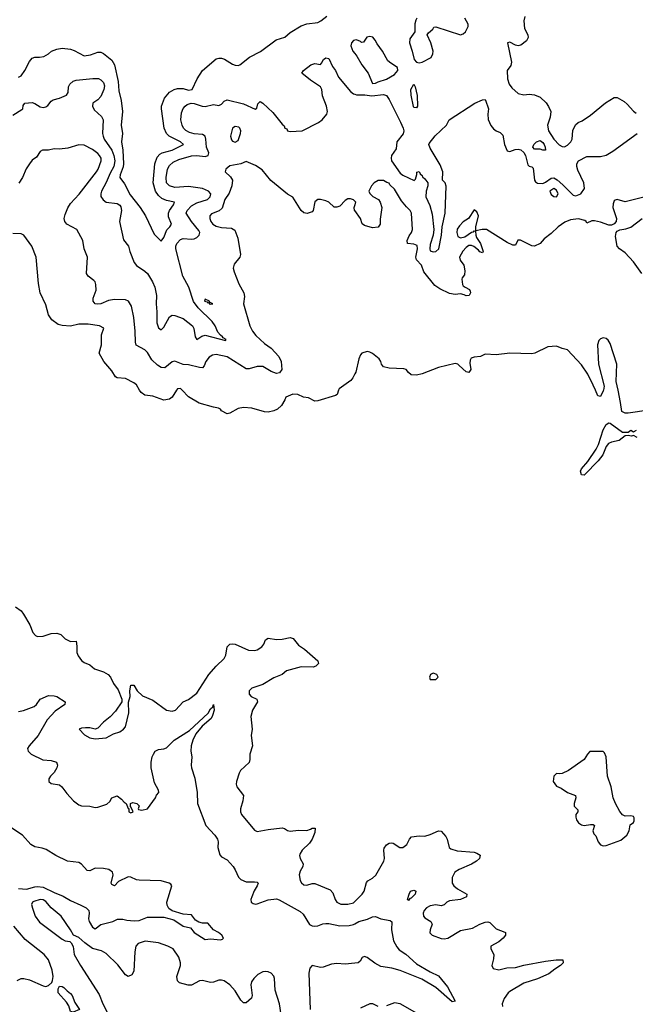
# Model space of a CAD drawing. Header units: inches. Extents: x 1384664 to 1536621, y 460766 to 646467.
# Tile 243 of 256: x 1477560 to 1482043, y 505527 to 512699. Entities that reach past the tile are written whole.
import ezdxf

# ---------------------------------------------------------------- set-up
doc = ezdxf.new("R2010")
doc.units = ezdxf.units.IN
doc.header["$MEASUREMENT"] = 0
for name, color, linetype in [('B4570', 7, 'Continuous'), ('B4571', 7, 'Continuous'), ('B4580', 7, 'Continuous'), ('B4581', 7, 'Continuous')]:
    doc.layers.add(name, color=color, linetype=linetype)

msp = doc.modelspace()

# ---------------------------------------------------------------- linework, layer by layer
at = {"layer": 'B4570', "color": 5}
for points, elevation in [([(1478702.7, 510000), (1478670.2, 509950), (1478650, 509934), (1478610, 509928.1), (1478530, 509957), (1478470, 509965), (1478443.5, 509983.5), (1478433.4, 510000)], 680), ([(1479882.2, 510000), (1479870.8, 509970), (1479859, 509961), (1479730, 509922), (1479710, 509921.6), (1479663.6, 509943.6), (1479626, 509950), (1479586, 509970), (1479550, 509971.8), (1479498, 509950), (1479491.3, 509930), (1479466, 509890), (1479437.3, 509862.7), (1479410.3, 509849.7), (1479370, 509840.5), (1479342, 509842), (1479250, 509869.5), (1479190, 509875.1), (1479150, 509867.3), (1479090, 509834), (1479070, 509829.2), (1479029.4, 509849.4), (1479022, 509862), (1479008, 509870), (1478970, 509875.6), (1478865.8, 509905.8), (1478790, 509952.6), (1478742.4, 510000)], 680), ([(1477530, 508423.2), (1477570, 508393.2), (1477588.6, 508370), (1477632.6, 508290), (1477655.9, 508235.9), (1477674, 508214), (1477690, 508207), (1477730, 508208.2), (1477790, 508227.7), (1477830.3, 508230.3), (1477859.9, 508219.9), (1477891, 508190), (1477929, 508171), (1477970, 508171.3), (1477976.4, 508136.4), (1477974.9, 508090), (1477985.5, 508065.5), (1478010, 508030.7), (1478030, 508017.1), (1478070, 508000.5), (1478104.9, 507970), (1478170, 507949.2), (1478203.1, 507930), (1478220.2, 507910), (1478243.5, 507863.5), (1478276.6, 507816.6), (1478303.8, 507750), (1478304, 507730), (1478256.5, 507663.5), (1478219.4, 507620.6), (1478170, 507582), (1478130, 507538), (1478110, 507532), (1478070, 507540.9), (1478038, 507542), (1478010, 507539), (1477992, 507530), (1478032, 507490), (1478070, 507467.7), (1478110, 507460.5), (1478190, 507469), (1478242, 507498), (1478290, 507512.7), (1478315.6, 507530), (1478330, 507548), (1478353.8, 507650), (1478352.1, 507727.9), (1478365.1, 507770), (1478362.9, 507810), (1478370, 507851.3), (1478390, 507851.3), (1478414.8, 507810), (1478454.4, 507774.4), (1478530, 507742.6), (1478628.9, 507668.9), (1478670, 507661.3), (1478694, 507670), (1478749.7, 507730), (1478790, 507746.3), (1478850, 507793.7), (1478938, 507930), (1478990, 507990.5), (1479050, 508044.9), (1479061.3, 508070), (1479069.7, 508130), (1479090, 508150.4), (1479110, 508154), (1479130, 508150.3), (1479226.5, 508106.5), (1479270, 508104.4), (1479290, 508110.3), (1479322.9, 508130), (1479338, 508150), (1479350, 508182.8), (1479370, 508194.9), (1479430, 508184.2), (1479470, 508186), (1479530, 508199.6), (1479551.8, 508191.8), (1479590, 508144), (1479634.7, 508114.7), (1479730.8, 508030), (1479734.8, 508010), (1479717.3, 507990), (1479696.4, 507983.6), (1479610, 507984.8), (1479503.6, 507956.4), (1479470, 507929.4), (1479410, 507904.4), (1479330, 507855.4), (1479251, 507830), (1479230.8, 507810), (1479230, 507786), (1479246, 507770), (1479286.8, 507750), (1479290.4, 507730.4), (1479254.9, 507670), (1479244.1, 507624.1), (1479251.8, 507531.8), (1479246.1, 507486.1), (1479254, 507410), (1479235.6, 507350), (1479235.6, 507310), (1479230, 507289.6), (1479168.9, 507230), (1479156.9, 507210), (1479138, 507150), (1479135.5, 507130), (1479140.5, 507110), (1479188.7, 507048.7), (1479185.3, 507010), (1479168.8, 506950), (1479168.5, 506930), (1479175.8, 506910), (1479270, 506795.5), (1479290, 506784.9), (1479370, 506800.2), (1479470, 506811.8), (1479488.2, 506808.2), (1479510, 506794), (1479530, 506788.4), (1479590, 506795.5), (1479650, 506793.4), (1479678, 506802), (1479690, 506810.6), (1479710.5, 506810.5), (1479710, 506778), (1479690, 506729.2), (1479670, 506700.9), (1479617.3, 506650), (1479599.8, 506620.2), (1479597.3, 506610), (1479602, 506590), (1479623.7, 506550), (1479621.1, 506530), (1479603.1, 506496.9), (1479595.3, 506470), (1479602.4, 506430), (1479611.8, 506411.8), (1479630, 506397.1), (1479650, 506394), (1479690, 506407.2), (1479710, 506406.3), (1479819.8, 506359.8), (1479840, 506340), (1479858, 506290), (1479870, 506270.4), (1479897.4, 506257.4), (1479950, 506255.8), (1479990, 506266.2), (1480000, 506276.1)], 680), ([(1477550, 507660.2), (1477586.7, 507666.7), (1477664.5, 507695.5), (1477683.1, 507710), (1477710, 507750.2), (1477770, 507775.8), (1477810, 507774.9), (1477830, 507768.2), (1477890.7, 507730), (1477888.4, 507710), (1477818.3, 507661.7), (1477760.6, 507599.4), (1477694.3, 507485.7), (1477628, 507410), (1477616.9, 507390), (1477622, 507370), (1477643.8, 507350), (1477728.1, 507308.1), (1477790, 507302.4), (1477827.7, 507290), (1477835.8, 507270), (1477830.3, 507250), (1477810, 507215.1), (1477784, 507190), (1477770.8, 507170), (1477771.3, 507150), (1477790, 507136), (1477850, 507125.5), (1477867.7, 507110), (1477902, 507062), (1477950.7, 507010), (1477990, 506980.5), (1478010, 506973), (1478070.4, 506970.4), (1478110, 506960.7), (1478130, 506962), (1478194.5, 506985.5), (1478215.5, 507004.5), (1478230, 507031), (1478270, 507044.7), (1478302, 507022), (1478319.6, 506999.6), (1478334, 506990), (1478350, 506954), (1478354, 506954), (1478354, 506930), (1478370, 506922), (1478386, 506930), (1478370, 506966), (1478366, 506966), (1478366, 506990), (1478384, 506996), (1478412, 506990), (1478430, 506972), (1478422, 506950), (1478425.4, 506945.4), (1478450, 506941), (1478490, 506951.3), (1478549, 507030), (1478555.3, 507050), (1478572.3, 507070), (1478570, 507086), (1478541.2, 507141.2), (1478517.4, 507250), (1478517.6, 507290), (1478525.1, 507330), (1478534, 507350), (1478547.3, 507370), (1478570, 507382), (1478610, 507387.2), (1478630, 507394.6), (1478684, 507450), (1478797.4, 507522.6), (1478932.8, 507647.2), (1478950, 507679.1), (1478966.3, 507693.7), (1478971.3, 507710), (1478974.9, 507670), (1478964.9, 507630), (1478954.2, 507610), (1478887.7, 507552.3), (1478843.6, 507496.4), (1478820.2, 507450), (1478809.4, 507410), (1478807.2, 507370), (1478814, 507330), (1478807.8, 507270), (1478810.3, 507250), (1478835.3, 507175.3), (1478852.2, 507070), (1478855.6, 506990), (1478916.5, 506830), (1478979.9, 506759.9), (1479000.3, 506730), (1479004.9, 506710), (1479002.2, 506670), (1479016.2, 506616.2), (1479030, 506600.7), (1479070, 506579.1), (1479114, 506530), (1479130, 506507.7), (1479154.1, 506454.1), (1479170, 506435.8), (1479210, 506420.3), (1479270, 506419.5), (1479290, 506415.5), (1479296.3, 506410), (1479290.3, 506390), (1479266.9, 506353.1), (1479249.2, 506310), (1479243.6, 506290), (1479245.3, 506270), (1479260.2, 506260.2), (1479276.5, 506256.5), (1479290, 506257.8), (1479370, 506289), (1479430, 506294.9), (1479450, 506288.9), (1479603.4, 506203.4), (1479624.3, 506184.3), (1479669.3, 506109.3), (1479690, 506099), (1479710, 506095.8), (1479730, 506097.6), (1479767.1, 506112.9), (1479790, 506116.6), (1479810, 506116.6), (1479890, 506097.8), (1479959.7, 506100.3), (1479991.3, 506108.7), (1480000, 506113.4)], 660), ([(1477550, 506370.3), (1477610, 506366.3), (1477670, 506383.6), (1477690, 506386), (1477730, 506381.5), (1477810, 506340.4), (1477875.4, 506315.4), (1477930, 506282.5), (1478005.6, 506250), (1478043.7, 506230), (1478062.4, 506210), (1478066.3, 506190), (1478060.2, 506150), (1478065.2, 506130), (1478090, 506088), (1478110, 506077.2), (1478150, 506108.2), (1478238, 506130), (1478272.8, 506147.2), (1478310, 506147.6), (1478338.9, 506138.9), (1478393.9, 506133.9), (1478430, 506137.7), (1478490, 506161.8), (1478610, 506161.1), (1478681.5, 506141.5), (1478750, 506097.4), (1478803.1, 506083.1), (1478830.8, 506050), (1478910, 505998.9), (1478950, 506003.5), (1479023.1, 505996.9), (1479037.8, 506002.2), (1479043.1, 506010), (1479031.7, 506030), (1479007, 506050), (1478970.3, 506070), (1478930, 506119.1), (1478890, 506119.1), (1478864.7, 506124.7), (1478839, 506139), (1478810, 506178), (1478750, 506184.2), (1478670, 506208.6), (1478645.4, 506225.4), (1478633, 506250), (1478630.2, 506270), (1478666.7, 506390), (1478661.6, 506401.6), (1478649.1, 506409.1), (1478590, 506425.5), (1478430, 506430.3), (1478410, 506434.4), (1478370, 506453.4), (1478350, 506456.3), (1478279.3, 506420.7), (1478250, 506390.5), (1478230, 506400.5), (1478226, 506410), (1478239.6, 506470), (1478236.5, 506490), (1478210, 506508.8), (1478170, 506517.2), (1478110, 506519.6), (1478070, 506499.1), (1478050, 506502), (1478010, 506548.2), (1477990, 506560.3), (1477907.7, 506570), (1477822, 506610), (1477753.7, 506653.7), (1477724, 506664), (1477670, 506673.8), (1477641.3, 506690), (1477579, 506759), (1477502.4, 506810)], 640), ([(1479463.1, 505450), (1479451.4, 505530), (1479419.8, 505630), (1479415.5, 505715.5), (1479411.2, 505731.2), (1479390, 505754.3), (1479370, 505763.7), (1479350, 505766.3), (1479330, 505762.6), (1479295.2, 505744.8), (1479263.8, 505716.2), (1479248.7, 505690), (1479243.9, 505670), (1479251.8, 505590), (1479247.3, 505572.7), (1479210, 505536.8), (1479190, 505537.6), (1479170, 505557.2), (1479130, 505625.6), (1479090, 505669.8), (1479050, 505697.2), (1479030, 505703.5), (1479010, 505703.5), (1478970, 505687.8), (1478950, 505686), (1478890, 505699.7), (1478870, 505697.4), (1478810, 505666), (1478786, 505666), (1478723.8, 505683.8), (1478710, 505697.2), (1478704.4, 505730), (1478729.7, 505810), (1478731.1, 505830), (1478718.5, 505870), (1478676.4, 505930), (1478637.4, 505950), (1478570, 505974), (1478473.4, 505986.6), (1478422.8, 505970), (1478404.4, 505950), (1478397.6, 505910), (1478390, 505768), (1478377.3, 505742.7), (1478350, 505729.5), (1478330, 505740.7), (1478274.8, 505814.8), (1478190, 505897.2), (1478156.5, 505916.5), (1478090, 505933.6), (1478034.2, 505974.2), (1477990, 506014), (1477951.1, 506031.1), (1477929.7, 506070), (1477861, 506170), (1477789, 506229), (1477750, 506275.7), (1477730, 506288.1), (1477710, 506290.6), (1477663.9, 506276.1), (1477653.4, 506270), (1477646.7, 506253.3), (1477652.2, 506227.8), (1477672.3, 506170), (1477704.4, 506124.4), (1477870, 506001.7), (1477890, 505990.4), (1477923.8, 505983.8), (1477935.3, 505975.3), (1477949.1, 505949.1), (1477957.4, 505890), (1478001.5, 505810), (1478138.7, 505598.7), (1478165.8, 505530), (1478238.2, 505390)], 660), ([(1477540.2, 505699.8), (1477570, 505713.8), (1477590, 505716.1), (1477630, 505705.3), (1477730, 505660.6), (1477750, 505657.8), (1477770, 505664.8), (1477793.5, 505686.5), (1477799.6, 505700.4), (1477802.5, 505730), (1477795.4, 505775.4), (1477770.3, 505850), (1477737.8, 505890), (1477600.1, 506000.1), (1477516.3, 506096.3)], 640), ([(1480000, 505827.2), (1479930, 505819.4), (1479870, 505823.1), (1479830, 505820.1), (1479770, 505796.5), (1479750, 505794.8), (1479690, 505808.9), (1479672, 505790), (1479666.3, 505753.7), (1479675, 505490)], 660)]:
    msp.add_lwpolyline(points, dxfattribs=dict(at, elevation=elevation))
at = {"layer": 'B4570', "color": 5, "elevation": 640}
msp.add_lwpolyline([(1477950, 505469.4), (1477930, 505474), (1477916.9, 505516.9), (1477901.6, 505541.6), (1477841, 505610), (1477839.1, 505640.9), (1477850, 505658.7), (1477870, 505656.9), (1477881.6, 505650), (1477904.8, 505624.8), (1477930, 505606), (1477942, 505590), (1477960.2, 505540.2), (1477996, 505490)], close=True, dxfattribs=at)
at = {"layer": 'B4571', "color": 5}
for points, elevation in [([(1477550, 512280.7), (1477570, 512290.9), (1477596, 512330), (1477630, 512395.6), (1477650, 512419.5), (1477670, 512426), (1477705.1, 512425.1), (1477734.9, 512430), (1477770.1, 512449.9), (1477790.3, 512470), (1477830, 512484.6), (1477870, 512491.1), (1477930, 512485.1), (1477955.8, 512475.8), (1478030, 512436), (1478076.2, 512443.8), (1478130, 512462.6), (1478150, 512462.6), (1478170, 512452.6), (1478230, 512404.7), (1478250, 512371.6), (1478277, 512250), (1478281.2, 512181.2), (1478299.9, 512110), (1478308, 512030), (1478299.9, 511930), (1478308.1, 511870), (1478301.5, 511810), (1478309.9, 511749.9), (1478315.4, 511650), (1478312.5, 511627.5), (1478290.4, 511570), (1478289.9, 511549.9), (1478324.1, 511504.1), (1478363.4, 511423.4), (1478437, 511330), (1478476.9, 511270), (1478538, 511138), (1478590, 511086.6), (1478610, 511112.6), (1478630.9, 511169.1), (1478652.8, 511190), (1478665, 511210), (1478643.6, 511263.6), (1478642.7, 511290), (1478649.6, 511310.4), (1478679.7, 511350), (1478688, 511370), (1478630, 511382.1), (1478595.7, 511395.7), (1478570, 511418.5), (1478549.4, 511449.4), (1478532.1, 511510), (1478544.8, 511650), (1478561, 511699), (1478579.4, 511720.6), (1478598, 511730), (1478670.3, 511749.7), (1478753.4, 511790), (1478730.3, 511810), (1478648.5, 511850), (1478628.8, 511870), (1478612.5, 511910), (1478592.9, 512050), (1478593.6, 512070), (1478613.3, 512126.7), (1478649.6, 512170.4), (1478683.7, 512190), (1478710, 512197.5), (1478750, 512198.6), (1478790, 512186.5), (1478815.5, 512190), (1478852.4, 512267.6), (1478890.4, 512329.6), (1478990, 512414.5), (1479010, 512419.7), (1479030, 512418.5), (1479051.4, 512411.4), (1479110, 512374.6), (1479130, 512367.1), (1479150, 512365.1), (1479164, 512370), (1479233.1, 512426.9), (1479312.8, 512467.2), (1479427.5, 512552.5), (1479490, 512572.3), (1479530, 512606), (1479610, 512654), (1479650, 512668.2), (1479730, 512679.6), (1479753.4, 512690), (1479795.5, 512724.5)], 620), ([(1480000, 512549.7), (1479990, 512547.6), (1479975.3, 512530), (1479970.4, 512510), (1479986, 512470), (1480000, 512452.8)], 640), ([(1477510, 512004), (1477575.8, 512044.2), (1477582.8, 512050), (1477585.8, 512074.2), (1477598, 512090), (1477650, 512095.6), (1477670, 512089.4), (1477710, 512064.5), (1477730, 512060.7), (1477750, 512065.6), (1477765.5, 512074.5), (1477790, 512106), (1477803.8, 512116.2), (1477850, 512128), (1477900.7, 512150), (1477912.4, 512170), (1477914.4, 512210), (1477925.5, 512230), (1477948.2, 512251.8), (1477970, 512259.3), (1478091.4, 512271.4), (1478134.5, 512270), (1478150, 512262.2), (1478170, 512242.9), (1478176.3, 512216.3), (1478172.9, 512190), (1478150, 512140.2), (1478130, 512116.6), (1478092.4, 512090), (1478089.8, 512070), (1478103.1, 512043.1), (1478154.6, 511994.6), (1478167.2, 511970), (1478162.7, 511870), (1478166.7, 511850), (1478175.8, 511830), (1478230, 511749.8), (1478246.5, 511710), (1478253.6, 511670), (1478244.2, 511630), (1478218.4, 511581.6), (1478190, 511512.4), (1478156.1, 511450), (1478149.9, 511430), (1478151.6, 511411.6), (1478166.5, 511386.5), (1478190, 511370.9), (1478270, 511359.4), (1478288.1, 511348.1), (1478295.9, 511335.9), (1478300.2, 511310), (1478286.4, 511230), (1478316.5, 511096.5), (1478353.3, 511050), (1478362.6, 511010), (1478393, 510930), (1478409.8, 510909.8), (1478470, 510868.5), (1478490, 510849.8), (1478526.6, 510790), (1478543.7, 510750), (1478557.1, 510690), (1478553.5, 510630), (1478558.9, 510570), (1478558.2, 510510), (1478559.5, 510490), (1478570, 510455.6), (1478590, 510441), (1478610, 510460.4), (1478650, 510535.4), (1478670, 510547.1), (1478690, 510545.6), (1478750, 510523.7), (1478817.5, 510470), (1478829, 510450), (1478838.5, 510390), (1478849.9, 510369.9), (1478886.3, 510393.7), (1478910, 510400.2), (1479057.7, 510362.3), (1479063, 510370), (1479041, 510381), (1479037.4, 510390), (1479021, 510401), (1479003.7, 510423.7), (1478982.6, 510470), (1478961.5, 510501.5), (1478859.9, 510599.9), (1478826, 510646), (1478790.5, 510750.5), (1478746.8, 510830), (1478696.7, 511030), (1478696.6, 511050), (1478703.6, 511070), (1478730, 511098), (1478750, 511104.3), (1478810, 511100.7), (1478830, 511103.9), (1478850, 511113.6), (1478867.6, 511130), (1478872.5, 511150), (1478864.6, 511164.6), (1478810, 511229.4), (1478773.2, 511290), (1478779.8, 511310), (1478810, 511343.8), (1478850, 511365.7), (1478927.6, 511390), (1478947.6, 511410), (1478951.8, 511430), (1478934.3, 511450), (1478890, 511470.1), (1478790, 511483.9), (1478690, 511477.1), (1478650, 511488.3), (1478630, 511510.5), (1478626.1, 511550), (1478637.2, 511610), (1478650, 511637.1), (1478678.2, 511661.8), (1478718.9, 511681.1), (1478810, 511708), (1478850, 511710.7), (1478910, 511702.1), (1478933.4, 511710), (1478937.7, 511730), (1478921.1, 511770), (1478915.9, 511830), (1478910.1, 511850.1), (1478890, 511862.3), (1478830, 511866.7), (1478797, 511877), (1478770, 511891.1), (1478752, 511910), (1478743.2, 511930), (1478732.6, 511970), (1478738.7, 512021.3), (1478750, 512053), (1478763.6, 512070), (1478779.3, 512080.7), (1478807.3, 512090), (1478830, 512089.3), (1478888.4, 512068.4), (1478910, 512065.9), (1478970, 512081.2), (1479010, 512074), (1479030, 512083), (1479050, 512106.3), (1479070, 512116.4), (1479190, 512085.7), (1479273.4, 512046.6), (1479285.5, 512054.5), (1479292.8, 512087.2), (1479310, 512102.7), (1479330, 512092), (1479402.6, 512022.6), (1479470, 511938), (1479485.3, 511925.3), (1479490, 511909.6), (1479504.8, 511904.8), (1479510, 511889.6), (1479530, 511885.2), (1479616, 511890), (1479735.3, 511950), (1479763.1, 511970), (1479797.3, 512010), (1479801, 512030), (1479794.8, 512070), (1479764.5, 512144.5), (1479761, 512190), (1479751, 512210), (1479678.5, 512258.5), (1479614.8, 512310), (1479626, 512330), (1479679.1, 512370), (1479710, 512379.7), (1479750, 512374), (1479758.5, 512381.5), (1479771, 512410), (1479790, 512420.9), (1479810, 512417.2), (1479838.4, 512358.4), (1479859.3, 512330), (1479881.2, 512281.2), (1479970, 512175.1), (1479990, 512159.5), (1480000, 512155.8)], 640), ([(1480000, 511378), (1479990, 511388), (1479970, 511395.3), (1479950, 511395.3), (1479930, 511382), (1479890, 511342), (1479870, 511334), (1479850, 511334), (1479810, 511369), (1479790, 511379), (1479750, 511389), (1479730, 511389), (1479708.3, 511371.7), (1479697.3, 511310), (1479690, 511299), (1479653.7, 511286.3), (1479630, 511292.3), (1479608.6, 511308.6), (1479550, 511406), (1479510, 511429.5), (1479389, 511529), (1479326.3, 511606.3), (1479278, 511638), (1479210, 511666), (1479170, 511649.4), (1479090, 511633.7), (1479060.5, 511610), (1479057.3, 511590), (1479095.3, 511555.3), (1479108.3, 511530), (1479104.3, 511490), (1479084.7, 511435.3), (1479054.4, 511390), (1479033.2, 511326.8), (1479011.9, 511308.1), (1478956, 511284), (1478945.5, 511270), (1478945, 511250), (1478952.3, 511230), (1478966.9, 511210), (1478990, 511195.9), (1479030, 511185.5), (1479101.2, 511181.2), (1479126.6, 511166.6), (1479147.9, 511107.9), (1479168, 510990), (1479162.4, 510970), (1479121.4, 510918.6), (1479114.7, 510890), (1479121.4, 510861.4), (1479156.1, 510776.1), (1479191.8, 510710), (1479197, 510683), (1479190.7, 510630), (1479235.5, 510470), (1479255.9, 510430), (1479279.5, 510399.5), (1479341.6, 510341.6), (1479390, 510306.5), (1479446.1, 510246.1), (1479465.1, 510210), (1479469.4, 510150), (1479452.6, 510127.4), (1479430, 510122.2), (1479390, 510135.7), (1479330, 510172.7), (1479290, 510172.4), (1479230, 510156.2), (1479210, 510157), (1479070, 510243.5), (1478990, 510259.4), (1478964, 510256), (1478938.9, 510241.1), (1478915.3, 510210), (1478903.2, 510176.8), (1478890, 510164), (1478870, 510165), (1478790, 510186.3), (1478750, 510187.6), (1478690, 510210.9), (1478670, 510206.3), (1478615.8, 510164.2), (1478590, 510164.9), (1478562.9, 510182.9), (1478522.3, 510222.3), (1478490, 510275.1), (1478470, 510295.4), (1478408.4, 510328.4), (1478402.6, 510350), (1478401.8, 510430), (1478392, 510530), (1478373.6, 510613.6), (1478352.8, 510650), (1478330, 510658.2), (1478250, 510661), (1478206.1, 510653.9), (1478150, 510629.1), (1478130, 510626.3), (1478109.7, 510630), (1478094.7, 510650), (1478093.7, 510670), (1478117.2, 510730), (1478114.2, 510770), (1478108.6, 510788.6), (1478099.8, 510799.8), (1478059.5, 510830), (1478045.6, 510850), (1478053.3, 510970), (1478029.8, 511029.8), (1478018.7, 511090), (1477975.4, 511170), (1477902.6, 511210), (1477888.6, 511228.6), (1477884.1, 511250), (1477890, 511280.4), (1477910, 511328.5), (1477930, 511361.5), (1477991.9, 511428.1), (1478118.6, 511590), (1478131.2, 511610), (1478153.6, 511670), (1478152, 511690), (1478140.9, 511710), (1478130, 511724), (1478090, 511754.3), (1478030, 511786.3), (1477990, 511787.8), (1477910, 511764), (1477850, 511756.2), (1477810, 511757.6), (1477770, 511749.4), (1477724.7, 511750), (1477710, 511739), (1477681.1, 511698.9), (1477650, 511675.1), (1477630, 511649.3), (1477606.6, 511613.4), (1477580.3, 511550), (1477552.3, 511507.7)], 660), ([(1480000, 511308.6), (1479999, 511310), (1479995.3, 511330), (1480000, 511344.7)], 660), ([(1478433.4, 510000), (1478410, 510038.3), (1478390, 510053.3), (1478330, 510085.1), (1478270, 510089.8), (1478257.1, 510097.1), (1478230, 510141.1), (1478172.6, 510210), (1478139.2, 510270), (1478156.2, 510330), (1478156.1, 510403.9), (1478172.2, 510452.2), (1478141.2, 510470), (1478058.2, 510481.8), (1477990, 510482.4), (1477930, 510466.2), (1477870, 510471.2), (1477839.3, 510479.3), (1477793.6, 510513.6), (1477770, 510548.7), (1477750, 510622), (1477710, 510708.7), (1477696.4, 510776.4), (1477680.9, 510970), (1477648.9, 511050), (1477589, 511130), (1477570, 511138.4), (1477510, 511141)], 680), ([(1480000, 510118.5), (1479986, 510090), (1479970.8, 510070), (1479886, 510010), (1479882.2, 510000)], 680), ([(1478742.4, 510000), (1478730, 510012.4), (1478710, 510011.2), (1478702.7, 510000)], 680)]:
    msp.add_lwpolyline(points, dxfattribs=dict(at, elevation=elevation))
at = {"layer": 'B4571', "color": 5, "elevation": 660}
for points in [[(1479130, 511921.8), (1479110, 511909.6), (1479095.5, 511850), (1479102.9, 511822.9), (1479110, 511814.4), (1479130, 511806.7), (1479150, 511818.4), (1479154.4, 511825.6), (1479168.9, 511870), (1479170.6, 511890), (1479162.6, 511910), (1479155.8, 511915.8)], [(1478910, 510662.7), (1478906.7, 510650), (1478924.5, 510644.5), (1478930, 510637.1), (1478938.5, 510638.5), (1478939.1, 510630), (1478950, 510626.2), (1478965.2, 510630), (1478941.2, 510641.2), (1478941.6, 510650)]]:
    msp.add_lwpolyline(points, close=True, dxfattribs=at)
at = {"layer": 'B4580', "color": 5}
for points, elevation in [([(1481810.9, 510000), (1481810, 509995.3), (1481790, 509954), (1481770, 509959), (1481752.7, 510000)], 680), ([(1482274.6, 509874.6), (1481990, 509833.1), (1481970, 509833), (1481944.4, 509844.4), (1481935.8, 509910), (1481917.4, 510000)], 680), ([(1482056.2, 509656.2), (1482030, 509669.4), (1482015.4, 509664.6), (1481990, 509669.7), (1481970, 509667.2), (1481925.2, 509634.8), (1481870, 509622.2), (1481848, 509612), (1481831.9, 509590), (1481807.6, 509530), (1481773.1, 509486.9), (1481674.7, 509385.3), (1481670, 509382), (1481650, 509384.8), (1481643, 509410), (1481650, 509427), (1481698.1, 509481.9), (1481759, 509570), (1481775.3, 509604.7), (1481808.7, 509711.3), (1481830, 509750.3), (1481850, 509762.6), (1481859.1, 509759.1), (1481950, 509694.6), (1481990, 509695.5), (1482010, 509708.2), (1482030, 509697.6), (1482051.8, 509710)], 680), ([(1480000, 506276.1), (1480054.7, 506330), (1480067.8, 506350), (1480085.6, 506414.4), (1480094.1, 506425.9), (1480130, 506444.7), (1480152.8, 506467.2), (1480211.5, 506568.5), (1480216.9, 506590), (1480210.7, 506649.3), (1480214.8, 506665.2), (1480230, 506687.8), (1480250, 506699.7), (1480270, 506703.2), (1480280.2, 506700.2), (1480328.2, 506668.2), (1480350, 506668.9), (1480379.7, 506690), (1480398.7, 506730), (1480413.1, 506746.9), (1480470, 506754.4), (1480510, 506752), (1480550, 506763.9), (1480610, 506790.2), (1480628.8, 506788.8), (1480663.1, 506750), (1480672.7, 506730), (1480688.4, 506670), (1480699.9, 506659.9), (1480745, 506645), (1480870, 506634.2), (1480890, 506628.8), (1480912.5, 506612.5), (1480907.2, 506590), (1480886.3, 506570), (1480850, 506547.2), (1480759.6, 506510), (1480729.7, 506490.3), (1480708, 506450), (1480708.7, 506410), (1480720.4, 506390), (1480747.3, 506367.3), (1480815.5, 506330), (1480814, 506310), (1480770.6, 506290), (1480690, 506280.2), (1480669.5, 506270.5), (1480650, 506251), (1480630, 506243.9), (1480590, 506252.4), (1480550, 506244.6), (1480523.2, 506230), (1480505.4, 506210), (1480499, 506190), (1480499.7, 506170), (1480510, 506156.5), (1480554, 506130), (1480563.6, 506110), (1480548.8, 506070), (1480547.1, 506047.1), (1480564, 506030), (1480630, 506006.5), (1480650, 506004.3), (1480677.6, 506010), (1480770, 506063.7), (1480857.8, 506082.2), (1480910, 506111.1), (1480950, 506126.3), (1480970, 506127.2), (1480982.5, 506122.5), (1481030, 506077.6), (1481093.3, 506053.3), (1481097.3, 506050), (1481096.4, 506030), (1481080.3, 506010), (1481050, 505983.1), (1480990.6, 505950), (1480990.6, 505930), (1481012, 505890), (1481010, 505858), (1480998, 505810), (1481008.8, 505788.8), (1481050, 505778.3), (1481108.4, 505791.6), (1481170, 505794.5), (1481230, 505812.9), (1481390, 505842.3), (1481466, 505850), (1481516, 505850), (1481517.6, 505830), (1481498.4, 505810), (1481456, 505784), (1481413, 505750), (1481330, 505713.1), (1481230, 505680.6), (1481130, 505620.3), (1481116.5, 505610), (1481087.2, 505570), (1481073.8, 505530), (1481075.5, 505510)], 680), ([(1480000, 506113.4), (1480030, 506129.4), (1480092.6, 506147.4), (1480130, 506164.6), (1480150, 506165.7), (1480190, 506148.9), (1480258.4, 506138.4), (1480268.9, 506128.9), (1480268.6, 506070), (1480282.7, 505990), (1480305.7, 505945.7), (1480324.2, 505924.2), (1480371.2, 505891.2), (1480450, 505821.3), (1480550, 505763.6), (1480610, 505735.6), (1480674.9, 505654.9), (1480730, 505548.7), (1480710, 505546), (1480590, 505648.4), (1480487.6, 505710), (1480330, 505773.7), (1480269.2, 505790.8), (1480190, 505802.6), (1480146.5, 505826.5), (1480090, 505868.7), (1480070, 505874.8), (1480053, 505867), (1480038.7, 505841.3), (1480024.7, 505830), (1480000, 505827.2)], 660), ([(1480170, 505511.1), (1480131.3, 505531.3), (1480110, 505531.4), (1480041.8, 505498.2)], 680), ([(1480470.9, 505450.9), (1480329.6, 505529.6), (1480290, 505537.6), (1480230, 505515.6)], 680)]:
    msp.add_lwpolyline(points, dxfattribs=dict(at, elevation=elevation))
for points, elevation in [([(1480570, 507939), (1480552, 507930), (1480544.7, 507910), (1480550, 507894), (1480590, 507892), (1480608, 507910), (1480598, 507930)], 720), ([(1481809.3, 507369.3), (1481712.5, 507367.5), (1481694.9, 507350), (1481670, 507309.2), (1481556, 507230), (1481509.2, 507209.2), (1481490, 507205.2), (1481470, 507208.7), (1481450, 507188), (1481445.3, 507150), (1481470, 507116.3), (1481502.5, 507102.5), (1481550, 507070.8), (1481607.1, 507047.1), (1481610.6, 507030), (1481598, 506990), (1481598.8, 506970), (1481624.7, 506944.7), (1481624, 506930), (1481610.2, 506909.8), (1481609.1, 506890), (1481614.2, 506870), (1481628.8, 506848.8), (1481650, 506834.2), (1481670, 506830.2), (1481717.2, 506837.2), (1481735.8, 506835.8), (1481746, 506830), (1481733.4, 506790), (1481742, 506770), (1481755.3, 506755.3), (1481772, 506710), (1481790, 506688.9), (1481810, 506682.3), (1481830, 506684.6), (1481937.4, 506722.6), (1481981.7, 506758.3), (1481998, 506790), (1482005.6, 506834.4), (1482029.3, 506850.7), (1482035.6, 506864.4), (1482034, 506886), (1482030, 506894), (1482010, 506900.5), (1481970, 506896.9), (1481950, 506908.3), (1481930, 506931.3), (1481898.4, 506990), (1481882.8, 507030), (1481867.9, 507110), (1481839.8, 507190), (1481829.7, 507329.7), (1481818.7, 507358.7)], 720), ([(1480390, 506282), (1480384, 506290), (1480395.6, 506330), (1480406.3, 506350), (1480430, 506359.5), (1480436.5, 506356.5), (1480445.5, 506350), (1480440.3, 506330), (1480410, 506299.5), (1480401.1, 506298.9)], 660)]:
    msp.add_lwpolyline(points, close=True, dxfattribs=dict(at, elevation=elevation))
at = {"layer": 'B4581', "color": 5}
for points, elevation in [([(1480452, 512710), (1480443.4, 512696.6), (1480437.5, 512670), (1480436.5, 512610), (1480400.9, 512559.1), (1480397.7, 512530), (1480418.1, 512470), (1480431.6, 512410), (1480450, 512389.9), (1480470, 512386.1), (1480490, 512389.3), (1480555.1, 512424.9), (1480569.6, 512450), (1480570.2, 512470.2), (1480554.9, 512530), (1480528.3, 512590), (1480536.8, 512603.2), (1480568, 512630), (1480574.6, 512645.4), (1480590, 512647.1), (1480770, 512588.2), (1480790, 512595.1), (1480807.3, 512610), (1480826.8, 512650), (1480826.4, 512666.4), (1480800.7, 512710)], 620), ([(1481238.2, 512721.8), (1481230.7, 512690), (1481236.2, 512636.2), (1481260.5, 512590), (1481262, 512570), (1481250, 512546.3), (1481210, 512514), (1481190, 512509.5), (1481170, 512513.5), (1481130, 512535.6), (1481113.2, 512530), (1481141.7, 512390), (1481135.3, 512364.7), (1481109.8, 512330), (1481111.4, 512268.6), (1481125.2, 512230), (1481143.5, 512203.5), (1481190, 512160.8), (1481230, 512150.8), (1481270, 512156.6), (1481310, 512152.9), (1481350, 512133.7), (1481392.7, 512092.7), (1481410, 512067.2), (1481426.9, 512030), (1481423.9, 511990), (1481403.1, 511930), (1481409.6, 511890), (1481448.9, 511828.9), (1481488.3, 511788.3), (1481510, 511775), (1481526.6, 511773.4), (1481550, 511786.2), (1481573, 511810), (1481583.6, 511830), (1481588.8, 511891.2), (1481607.2, 511932.8), (1481627.2, 511950), (1481656.5, 511963.5), (1481715.6, 512004.4), (1481825.7, 512094.3), (1481890, 512132.5), (1481911.6, 512131.6), (1481962.4, 512102.4), (1481984.3, 512084.3), (1482030, 512032.4), (1482050, 512017.4)], 620), ([(1480000, 512452.8), (1480014.7, 512434.7), (1480050.5, 512370), (1480096.3, 512310), (1480130, 512234.8), (1480150, 512236.4), (1480170, 512246.3), (1480230, 512266.5), (1480290, 512299.8), (1480313.7, 512330), (1480311.4, 512351.4), (1480261.4, 512381.4), (1480239.7, 512399.7), (1480200.7, 512470), (1480163.1, 512523.1), (1480149.5, 512550), (1480131, 512571), (1480110, 512578), (1480087.8, 512572.2), (1480064.7, 512535.3), (1480050, 512533.2), (1480041.6, 512541.6), (1480012.3, 512552.3), (1480000, 512549.7)], 640), ([(1480000, 512155.8), (1480011.5, 512151.5), (1480072, 512152), (1480125.2, 512145.2), (1480210, 512154.5), (1480230, 512145.9), (1480250, 512118.4), (1480333.6, 511953.6), (1480353.1, 511910), (1480356.8, 511890), (1480351.2, 511868.8), (1480305.5, 511810), (1480301.7, 511758.3), (1480267.1, 511710), (1480263.8, 511690), (1480267.5, 511670), (1480330, 511580.7), (1480350, 511566.6), (1480431.3, 511528.7), (1480442, 511538), (1480452, 511572), (1480452, 511588), (1480470, 511593.2), (1480475.3, 511575.3), (1480490, 511565.2), (1480493.9, 511553.9), (1480510, 511539.6), (1480531, 511510), (1480533, 511490), (1480518.9, 511450), (1480518.4, 511410), (1480545.9, 511345.9), (1480563.1, 511283.1), (1480576.1, 511170), (1480571.4, 511128.6), (1480550, 511060.7), (1480545.6, 511030), (1480550, 511016.2), (1480570, 511007.1), (1480590.3, 511010), (1480611.1, 511030), (1480630.9, 511130), (1480636.3, 511190), (1480657.8, 511290), (1480665.5, 511485.5), (1480657.4, 511510), (1480638.7, 511530), (1480641.3, 511590), (1480622.2, 511642.2), (1480550, 511763.1), (1480540.3, 511790), (1480542, 511798), (1480586.6, 511853.4), (1480667.9, 511932.1), (1480688.5, 511970), (1480875.3, 512090), (1480930, 512115.8), (1480950, 512116.9), (1480953, 512113), (1480973.7, 512050), (1480969, 512010), (1480972.1, 511972.1), (1480990, 511928.7), (1481010, 511904), (1481030, 511888.7), (1481058, 511878), (1481077.5, 511857.5), (1481089.7, 511790), (1481110, 511744.7), (1481130, 511740.2), (1481167.2, 511752.8), (1481190, 511755.3), (1481210, 511751.2), (1481231.9, 511731.9), (1481243.4, 511710), (1481261.4, 511641.4), (1481270, 511631.9), (1481290, 511628.2), (1481298, 511618), (1481308.7, 511530), (1481317.2, 511517.2), (1481330, 511507.7), (1481370, 511506.8), (1481390, 511514.9), (1481430, 511545.5), (1481450, 511546.1), (1481473.2, 511533.2), (1481515.9, 511495.9), (1481590, 511420.6), (1481610, 511415), (1481646.7, 511430), (1481673.4, 511470), (1481667, 511510), (1481623.6, 511603.6), (1481616.6, 511630), (1481616.5, 511650), (1481628.9, 511670), (1481690, 511703.2), (1481790, 511703.4), (1481830, 511711.2), (1481879.3, 511740.7), (1482056.2, 511870)], 640), ([(1482106, 511406), (1481970, 511371.3), (1481910, 511389.7), (1481895.8, 511384.2), (1481890, 511380.7), (1481882.2, 511357.8), (1481880.3, 511330), (1481906.9, 511250), (1481904.6, 511230), (1481888.5, 511211.5), (1481870, 511203.4), (1481850, 511203), (1481790, 511224.1), (1481746.4, 511233.6), (1481726.6, 511233.4), (1481690, 511218), (1481684, 511230), (1481675.3, 511235.3), (1481630, 511248.3), (1481570, 511240.8), (1481530, 511224.2), (1481481.7, 511190), (1481430, 511141.7), (1481378, 511102), (1481350.7, 511070), (1481309.7, 511049.7), (1481290, 511051.8), (1481207.3, 511092.7), (1481187.5, 511092.5), (1481170, 511058), (1481150, 511057.2), (1481110, 511075.1), (1480959, 511170), (1480928.7, 511171.3), (1480880.4, 511160.4), (1480880.9, 511190), (1480900.7, 511270), (1480890, 511299), (1480870, 511314), (1480828.2, 511251.8), (1480790, 511226.5), (1480761.5, 511198.5), (1480746.7, 511173.3), (1480742.8, 511150), (1480750, 511119), (1480770, 511109.1), (1480801.5, 511118.5), (1480850, 511150.6), (1480865.6, 511154.4), (1480870, 511162), (1480879.6, 511159.6), (1480880.7, 511130), (1480886.8, 511113.2), (1480915.5, 511070), (1480934.8, 511010), (1480930, 511002), (1480911, 511009), (1480901.5, 511021.5), (1480865.9, 511045.9), (1480850, 511053.6), (1480830, 511053.3), (1480810, 511038.9), (1480787.3, 511012.7), (1480763.2, 510970), (1480768.2, 510948.2), (1480793.1, 510910), (1480801.1, 510870), (1480798.8, 510841.2), (1480781.1, 510818.9), (1480779.1, 510810), (1480785, 510770), (1480790, 510759.5), (1480803, 510750), (1480835.1, 510735.1), (1480841.3, 510721.3), (1480842.6, 510710), (1480834, 510690), (1480810, 510687.3), (1480795.7, 510695.7), (1480770, 510701.5), (1480730, 510698.3), (1480690, 510705.2), (1480618.9, 510738.9), (1480584, 510764), (1480503.5, 510863.5), (1480486.6, 510910), (1480448.4, 510950), (1480444.9, 510970), (1480456.9, 511030), (1480453.2, 511053.2), (1480430, 511065.3), (1480384, 511070), (1480382, 511090), (1480395.9, 511124.1), (1480414, 511150), (1480419.3, 511170), (1480412.7, 511290), (1480403.7, 511310), (1480375.9, 511335.9), (1480340.3, 511380.3), (1480290, 511464.5), (1480255.1, 511495.1), (1480250, 511508.7), (1480232.7, 511512.7), (1480210, 511528), (1480170, 511528.7), (1480142, 511510), (1480122, 511490), (1480102, 511450), (1480110, 511434), (1480131.6, 511411.6), (1480172, 511390), (1480184.7, 511370), (1480198, 511330), (1480185.4, 511245.4), (1480184.7, 511210), (1480170, 511188), (1480130, 511182), (1480070, 511199), (1480052.9, 511212.9), (1480040.9, 511250), (1480000, 511308.6)], 660), ([(1480000, 511344.7), (1480008, 511370), (1480000, 511378)], 660), ([(1482090, 510850.4), (1482030, 510936.6), (1481970, 511001.1), (1481928.2, 511030), (1481909.6, 511049.6), (1481898.9, 511118.9), (1481902.9, 511150), (1481910, 511159.6), (1481930, 511169.7), (1481975.1, 511175.1), (1482011.2, 511188.8), (1482093.5, 511250)], 660), ([(1481917.4, 510000), (1481904.2, 510064.2), (1481908.2, 510190), (1481860.4, 510340.4), (1481845.7, 510365.7), (1481830, 510378.1), (1481810, 510381.7), (1481790, 510374.6), (1481777.7, 510362.3), (1481767.8, 510330), (1481774.2, 510190), (1481816.5, 510030), (1481810.9, 510000)], 680), ([(1481752.7, 510000), (1481737, 510037), (1481696.4, 510116.4), (1481650, 510185.1), (1481550, 510295.3), (1481510, 510304), (1481470, 510321.2), (1481404.9, 510315.1), (1481311.3, 510270), (1481290, 510266), (1481130, 510269), (1481030, 510259), (1480950, 510262), (1480915.3, 510244.7), (1480870, 510240.9), (1480847.3, 510232.7), (1480839.9, 510220.1), (1480836.8, 510196.8), (1480844.7, 510150), (1480830, 510128.7), (1480810, 510133.2), (1480761.1, 510181.1), (1480750, 510189.6), (1480730, 510194.7), (1480610, 510165.4), (1480490, 510118.7), (1480450, 510109.6), (1480410, 510113.2), (1480390, 510128.7), (1480375.3, 510150), (1480357.2, 510157.2), (1480250, 510159.7), (1480210, 510169.7), (1480194.5, 510190), (1480189.6, 510210), (1480178, 510230), (1480130, 510267.3), (1480110, 510278), (1480090, 510281.2), (1480050.9, 510269.1), (1480042, 510258), (1480030.5, 510229.5), (1480007.1, 510132.9), (1480000, 510118.5)], 680)]:
    msp.add_lwpolyline(points, dxfattribs=dict(at, elevation=elevation))
for points, elevation in [([(1480450, 512058.4), (1480430, 512060.5), (1480426.8, 512066.8), (1480409.8, 512150.2), (1480409, 512190), (1480430, 512230.5), (1480440.4, 512210), (1480453.5, 512146.5), (1480456.9, 512070)], 620), ([(1481390, 511749.4), (1481370.3, 511749.7), (1481350, 511756.3), (1481310, 511756.8), (1481296.8, 511770), (1481304.8, 511790), (1481323.7, 511810), (1481350, 511818.2), (1481370, 511803.5), (1481378.1, 511790), (1481387.2, 511770)], 620), ([(1481450, 511469), (1481421.1, 511450), (1481430, 511424.7), (1481450, 511410.2), (1481470, 511409.2), (1481480.2, 511430), (1481470, 511457.5)], 660)]:
    msp.add_lwpolyline(points, close=True, dxfattribs=dict(at, elevation=elevation))

doc.saveas('drawing.dxf')
